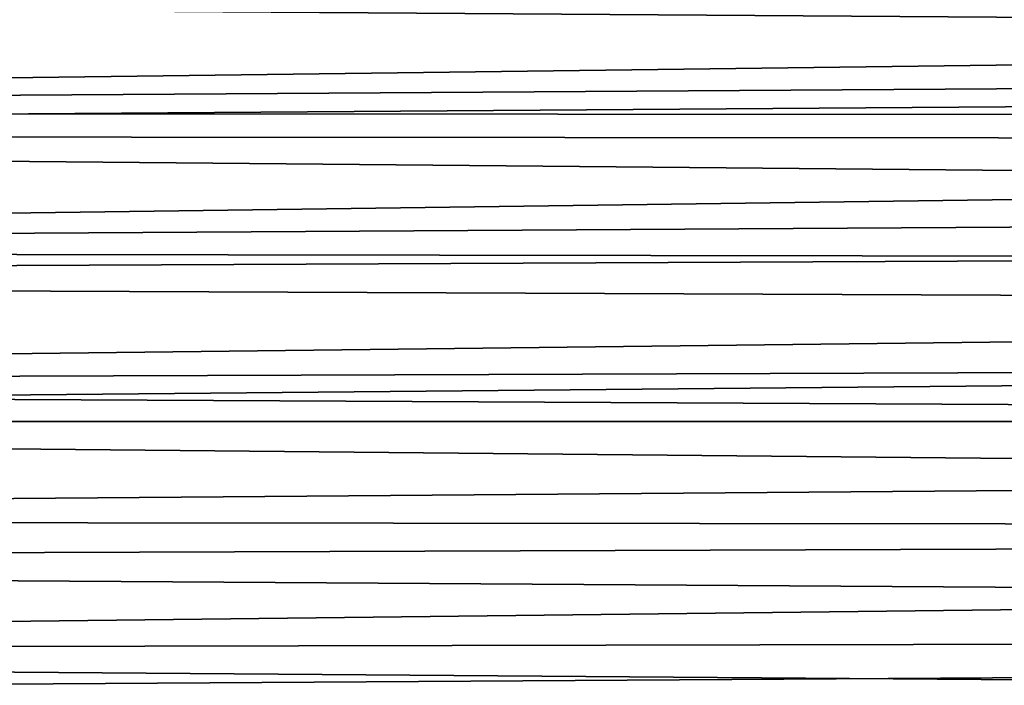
# Model space of a CAD drawing. Extents: x -255 to 255, y -598 to 598.
# Tile 113 of 201: x -126 to -84, y 21 to 50. Entities that reach past the tile are written whole.
import ezdxf

# ---------------------------------------------------------------- set-up
doc = ezdxf.new("R2010")
doc.units = 0
doc.header["$LTSCALE"] = 21.359881
doc.layers.add('1', color=7, linetype='CONTINUOUS')
doc.layers.add('2', color=7, linetype='CONTINUOUS')

msp = doc.modelspace()

# ---------------------------------------------------------------- linework, layer by layer
at = {"layer": '1', "color": 7, "linetype": 'CONTINUOUS'}
for points in [[(193.721, 48.223), (-254.396, 51.32), (188.3, 51.528), (193.721, 48.223)], [(-253.642, 45.015), (-254.396, 51.32), (193.721, 48.223), (-253.642, 45.015)], [(198.98, 44.664), (-253.642, 45.015), (193.721, 48.223), (198.98, 44.664)], [(-252.589, 38.754), (-253.642, 45.015), (204.062, 40.859), (-252.589, 38.754)], [(204.062, 40.859), (-253.642, 45.015), (198.98, 44.664), (204.062, 40.859)], [(208.958, 36.817), (-252.589, 38.754), (204.062, 40.859), (208.958, 36.817)], [(-251.24, 32.55), (-252.589, 38.754), (208.958, 36.817), (-251.24, 32.55)], [(213.657, 32.546), (-251.24, 32.55), (208.958, 36.817), (213.657, 32.546)], [(-249.596, 26.417), (-251.24, 32.55), (218.146, 28.057), (-249.596, 26.417)], [(218.146, 28.057), (-251.24, 32.55), (213.657, 32.546), (218.146, 28.057)], [(222.417, 23.358), (-249.596, 26.417), (218.146, 28.057), (222.417, 23.358)], [(-247.663, 20.369), (-249.596, 26.417), (222.417, 23.358), (-247.663, 20.369)], [(226.459, 18.462), (-247.663, 20.369), (222.417, 23.358), (226.459, 18.462)]]:
    msp.add_3dface(points, dxfattribs=at)
at = {"layer": '2', "color": 7, "linetype": 'CONTINUOUS'}
for points in [[(-247.125, 45.952, 7), (174.281, 51.356, 7), (-247.842, 51.945, 7), (-247.125, 45.952, 7)], [(179.71, 48.718, 7), (174.281, 51.356, 7), (-247.125, 45.952, 7), (179.71, 48.718, 7)], [(185.008, 45.826, 7), (179.71, 48.718, 7), (-247.125, 45.952, 7), (185.008, 45.826, 7)], [(-246.124, 40, 7), (185.008, 45.826, 7), (-247.125, 45.952, 7), (-246.124, 40, 7)], [(190.162, 42.684, 7), (185.008, 45.826, 7), (-246.124, 40, 7), (190.162, 42.684, 7)], [(195.16, 39.301, 7), (190.162, 42.684, 7), (-246.124, 40, 7), (195.16, 39.301, 7)], [(-244.841, 34.102, 7), (195.16, 39.301, 7), (-246.124, 40, 7), (-244.841, 34.102, 7)], [(199.992, 35.684, 7), (195.16, 39.301, 7), (-244.841, 34.102, 7), (199.992, 35.684, 7)], [(204.647, 31.841, 7), (199.992, 35.684, 7), (-244.841, 34.102, 7), (204.647, 31.841, 7)], [(-243.279, 28.272, 7), (204.647, 31.841, 7), (-244.841, 34.102, 7), (-243.279, 28.272, 7)], [(209.113, 27.781, 7), (204.647, 31.841, 7), (-243.279, 28.272, 7), (209.113, 27.781, 7)], [(-241.441, 22.523, 7), (209.113, 27.781, 7), (-243.279, 28.272, 7), (-241.441, 22.523, 7)], [(213.381, 23.513, 7), (209.113, 27.781, 7), (-241.441, 22.523, 7), (213.381, 23.513, 7)], [(217.441, 19.047, 7), (213.381, 23.513, 7), (-241.441, 22.523, 7), (217.441, 19.047, 7)], [(-239.332, 16.867, 7), (217.441, 19.047, 7), (-241.441, 22.523, 7), (-239.332, 16.867, 7)]]:
    msp.add_3dface(points, dxfattribs=at)

doc.saveas('drawing.dxf')
